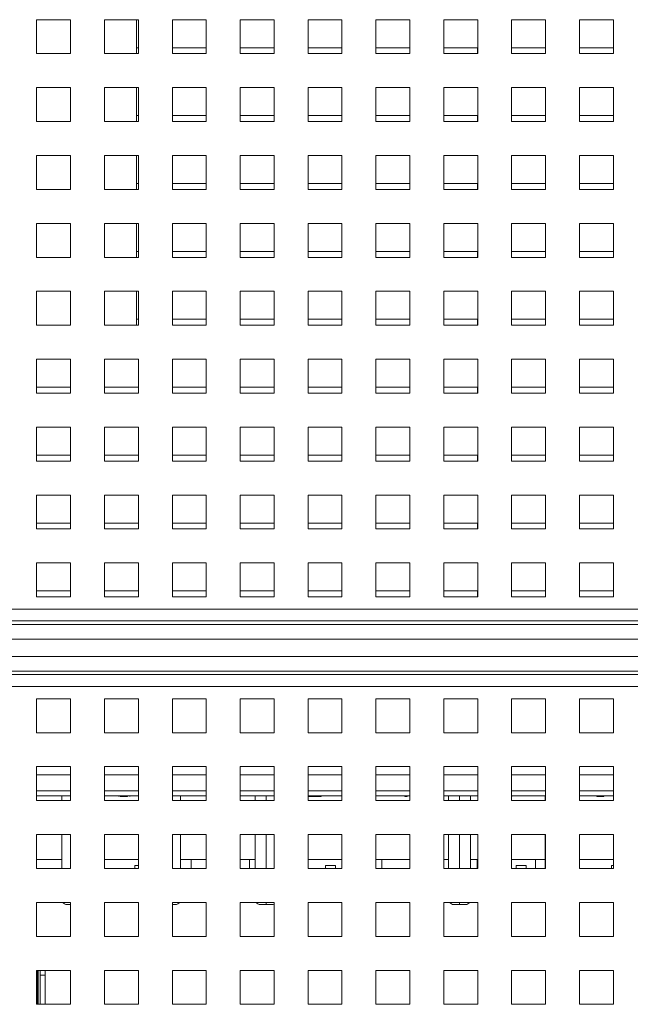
# Model space of a CAD drawing. Header units: inches. Extents: x 1 to 109, y 1 to 85.
# Tile 60 of 68: x 53.36 to 56.36, y 70.03 to 74.87. Entities that reach past the tile are written whole.
import ezdxf

# ---------------------------------------------------------------- set-up
doc = ezdxf.new("R2010")
doc.units = ezdxf.units.IN
doc.header["$MEASUREMENT"] = 0

msp = doc.modelspace()

# ---------------------------------------------------------------- linework, layer by layer
at = {"color": 7, "linetype": 'Continuous', "lineweight": 15, "ltscale": 5}
for p, q in [((53.6056, 74.8681), (53.4389, 74.8681)), ((53.4389, 74.8681), (53.4389, 74.7014)), ((53.6056, 74.7014), (53.6056, 74.8681)), ((53.9389, 74.8681), (53.7722, 74.8681)), ((53.7722, 74.8681), (53.7722, 74.7014)), ((53.9295, 74.8681), (53.9295, 74.7014)), ((53.9389, 74.7014), (53.9389, 74.8681)), ((54.2722, 74.8681), (54.1056, 74.8681)), ((54.1056, 74.8681), (54.1056, 74.7014)), ((54.2722, 74.7014), (54.2722, 74.8681)), ((54.6056, 74.8681), (54.4389, 74.8681)), ((54.4389, 74.8681), (54.4389, 74.7014)), ((54.6056, 74.7014), (54.6056, 74.8681)), ((54.9389, 74.8681), (54.7722, 74.8681)), ((54.7722, 74.8681), (54.7722, 74.7014)), ((54.9389, 74.7014), (54.9389, 74.8681)), ((55.2722, 74.8681), (55.1056, 74.8681)), ((55.1056, 74.8681), (55.1056, 74.7014)), ((55.2722, 74.7014), (55.2722, 74.8681)), ((55.6056, 74.8681), (55.4389, 74.8681)), ((55.4389, 74.8681), (55.4389, 74.7014)), ((55.6056, 74.7014), (55.6056, 74.8681)), ((55.9389, 74.8681), (55.7722, 74.8681)), ((55.7722, 74.8681), (55.7722, 74.7014)), ((55.9389, 74.7014), (55.9389, 74.8681)), ((56.2722, 74.8681), (56.1056, 74.8681)), ((56.1056, 74.8681), (56.1056, 74.7014)), ((56.2722, 74.7014), (56.2722, 74.8681)), ((53.9295, 74.7306), (53.9387, 74.7306)), ((53.9387, 74.7306), (53.9387, 74.7014)), ((54.1056, 74.7306), (54.2721, 74.7306)), ((54.2721, 74.7306), (54.2721, 74.7014)), ((54.4389, 74.7306), (54.6054, 74.7306)), ((54.6054, 74.7306), (54.6054, 74.7014)), ((54.7722, 74.7306), (54.9387, 74.7306)), ((54.9387, 74.7306), (54.9387, 74.7014)), ((55.1056, 74.7306), (55.2721, 74.7306)), ((55.2721, 74.7306), (55.2721, 74.7014)), ((55.4389, 74.7306), (55.6054, 74.7306)), ((55.6054, 74.7306), (55.6054, 74.7014)), ((55.7722, 74.7306), (55.9387, 74.7306)), ((55.9387, 74.7306), (55.9387, 74.7014)), ((56.1056, 74.7306), (56.2721, 74.7306)), ((56.2721, 74.7306), (56.2721, 74.7014)), ((53.4389, 74.7014), (53.6056, 74.7014)), ((53.7722, 74.7014), (53.9389, 74.7014)), ((54.1056, 74.7014), (54.2722, 74.7014)), ((54.4389, 74.7014), (54.6056, 74.7014)), ((54.7722, 74.7014), (54.9389, 74.7014)), ((55.1056, 74.7014), (55.2722, 74.7014)), ((55.4389, 74.7014), (55.6056, 74.7014)), ((55.7722, 74.7014), (55.9389, 74.7014)), ((56.1056, 74.7014), (56.2722, 74.7014)), ((53.6056, 74.5348), (53.4389, 74.5348)), ((53.4389, 74.5348), (53.4389, 74.3681)), ((53.6056, 74.3681), (53.6056, 74.5348)), ((53.9389, 74.5348), (53.7722, 74.5348)), ((53.7722, 74.5348), (53.7722, 74.3681)), ((53.9295, 74.5348), (53.9295, 74.3681)), ((53.9389, 74.3681), (53.9389, 74.5348)), ((54.2722, 74.5348), (54.1056, 74.5348)), ((54.1056, 74.5348), (54.1056, 74.3681)), ((54.2722, 74.3681), (54.2722, 74.5348)), ((54.6056, 74.5348), (54.4389, 74.5348)), ((54.4389, 74.5348), (54.4389, 74.3681)), ((54.6056, 74.3681), (54.6056, 74.5348)), ((54.9389, 74.5348), (54.7722, 74.5348)), ((54.7722, 74.5348), (54.7722, 74.3681)), ((54.9389, 74.3681), (54.9389, 74.5348)), ((55.2722, 74.5348), (55.1056, 74.5348)), ((55.1056, 74.5348), (55.1056, 74.3681)), ((55.2722, 74.3681), (55.2722, 74.5348)), ((55.6056, 74.5348), (55.4389, 74.5348)), ((55.4389, 74.5348), (55.4389, 74.3681)), ((55.6056, 74.3681), (55.6056, 74.5348)), ((55.9389, 74.5348), (55.7722, 74.5348)), ((55.7722, 74.5348), (55.7722, 74.3681)), ((55.9389, 74.3681), (55.9389, 74.5348)), ((56.2722, 74.5348), (56.1056, 74.5348)), ((56.1056, 74.5348), (56.1056, 74.3681)), ((56.2722, 74.3681), (56.2722, 74.5348)), ((53.9295, 74.3973), (53.9387, 74.3973)), ((53.9387, 74.3973), (53.9387, 74.3681)), ((54.1056, 74.3973), (54.2721, 74.3973)), ((54.2721, 74.3973), (54.2721, 74.3681)), ((54.4389, 74.3973), (54.6054, 74.3973)), ((54.6054, 74.3973), (54.6054, 74.3681)), ((54.7722, 74.3973), (54.9387, 74.3973)), ((54.9387, 74.3973), (54.9387, 74.3681)), ((55.1056, 74.3973), (55.2721, 74.3973)), ((55.2721, 74.3973), (55.2721, 74.3681)), ((55.4389, 74.3973), (55.6054, 74.3973)), ((55.6054, 74.3973), (55.6054, 74.3681)), ((55.7722, 74.3973), (55.9387, 74.3973)), ((55.9387, 74.3973), (55.9387, 74.3681)), ((56.1056, 74.3973), (56.2721, 74.3973)), ((56.2721, 74.3973), (56.2721, 74.3681)), ((53.4389, 74.3681), (53.6056, 74.3681)), ((53.7722, 74.3681), (53.9389, 74.3681)), ((54.1056, 74.3681), (54.2722, 74.3681)), ((54.4389, 74.3681), (54.6056, 74.3681)), ((54.7722, 74.3681), (54.9389, 74.3681)), ((55.1056, 74.3681), (55.2722, 74.3681)), ((55.4389, 74.3681), (55.6056, 74.3681)), ((55.7722, 74.3681), (55.9389, 74.3681)), ((56.1056, 74.3681), (56.2722, 74.3681)), ((53.6056, 74.2014), (53.4389, 74.2014)), ((53.4389, 74.2014), (53.4389, 74.0348)), ((53.6056, 74.0348), (53.6056, 74.2014)), ((53.9389, 74.2014), (53.7722, 74.2014)), ((53.7722, 74.2014), (53.7722, 74.0348)), ((53.9295, 74.2014), (53.9295, 74.0348)), ((53.9389, 74.0348), (53.9389, 74.2014)), ((54.2722, 74.2014), (54.1056, 74.2014)), ((54.1056, 74.2014), (54.1056, 74.0348)), ((54.2722, 74.0348), (54.2722, 74.2014)), ((54.6056, 74.2014), (54.4389, 74.2014)), ((54.4389, 74.2014), (54.4389, 74.0348)), ((54.6056, 74.0348), (54.6056, 74.2014)), ((54.9389, 74.2014), (54.7722, 74.2014)), ((54.7722, 74.2014), (54.7722, 74.0348)), ((54.9389, 74.0348), (54.9389, 74.2014)), ((55.2722, 74.2014), (55.1056, 74.2014)), ((55.1056, 74.2014), (55.1056, 74.0348)), ((55.2722, 74.0348), (55.2722, 74.2014)), ((55.6056, 74.2014), (55.4389, 74.2014)), ((55.4389, 74.2014), (55.4389, 74.0348)), ((55.6056, 74.0348), (55.6056, 74.2014)), ((55.9389, 74.2014), (55.7722, 74.2014)), ((55.7722, 74.2014), (55.7722, 74.0348)), ((55.9389, 74.0348), (55.9389, 74.2014)), ((56.2722, 74.2014), (56.1056, 74.2014)), ((56.1056, 74.2014), (56.1056, 74.0348)), ((56.2722, 74.0348), (56.2722, 74.2014)), ((53.9295, 74.0639), (53.9387, 74.0639)), ((53.9387, 74.0639), (53.9387, 74.0348)), ((54.1056, 74.0639), (54.2721, 74.0639)), ((54.2721, 74.0639), (54.2721, 74.0348)), ((54.4389, 74.0639), (54.6054, 74.0639)), ((54.6054, 74.0639), (54.6054, 74.0348)), ((54.7722, 74.0639), (54.9387, 74.0639)), ((54.9387, 74.0639), (54.9387, 74.0348)), ((55.1056, 74.0639), (55.2721, 74.0639)), ((55.2721, 74.0639), (55.2721, 74.0348)), ((55.4389, 74.0639), (55.6054, 74.0639)), ((55.6054, 74.0639), (55.6054, 74.0348)), ((55.7722, 74.0639), (55.9387, 74.0639)), ((55.9387, 74.0639), (55.9387, 74.0348)), ((56.1056, 74.0639), (56.2721, 74.0639)), ((56.2721, 74.0639), (56.2721, 74.0348)), ((53.4389, 74.0348), (53.6056, 74.0348)), ((53.7722, 74.0348), (53.9389, 74.0348)), ((54.1056, 74.0348), (54.2722, 74.0348)), ((54.4389, 74.0348), (54.6056, 74.0348)), ((54.7722, 74.0348), (54.9389, 74.0348)), ((55.1056, 74.0348), (55.2722, 74.0348)), ((55.4389, 74.0348), (55.6056, 74.0348)), ((55.7722, 74.0348), (55.9389, 74.0348)), ((56.1056, 74.0348), (56.2722, 74.0348)), ((53.6056, 73.8681), (53.4389, 73.8681)), ((53.4389, 73.8681), (53.4389, 73.7014)), ((53.6056, 73.7014), (53.6056, 73.8681)), ((53.9389, 73.8681), (53.7722, 73.8681)), ((53.7722, 73.8681), (53.7722, 73.7014)), ((53.9295, 73.8681), (53.9295, 73.7014)), ((53.9389, 73.7014), (53.9389, 73.8681)), ((54.2722, 73.8681), (54.1056, 73.8681)), ((54.1056, 73.8681), (54.1056, 73.7014)), ((54.2722, 73.7014), (54.2722, 73.8681)), ((54.6056, 73.8681), (54.4389, 73.8681)), ((54.4389, 73.8681), (54.4389, 73.7014)), ((54.6056, 73.7014), (54.6056, 73.8681)), ((54.9389, 73.8681), (54.7722, 73.8681)), ((54.7722, 73.8681), (54.7722, 73.7014)), ((54.9389, 73.7014), (54.9389, 73.8681)), ((55.2722, 73.8681), (55.1056, 73.8681)), ((55.1056, 73.8681), (55.1056, 73.7014)), ((55.2722, 73.7014), (55.2722, 73.8681)), ((55.6056, 73.8681), (55.4389, 73.8681)), ((55.4389, 73.8681), (55.4389, 73.7014)), ((55.6056, 73.7014), (55.6056, 73.8681)), ((55.9389, 73.8681), (55.7722, 73.8681)), ((55.7722, 73.8681), (55.7722, 73.7014)), ((55.9389, 73.7014), (55.9389, 73.8681)), ((56.2722, 73.8681), (56.1056, 73.8681)), ((56.1056, 73.8681), (56.1056, 73.7014)), ((56.2722, 73.7014), (56.2722, 73.8681)), ((53.9295, 73.7306), (53.9387, 73.7306)), ((53.9387, 73.7306), (53.9387, 73.7014)), ((54.1056, 73.7306), (54.2721, 73.7306)), ((54.2721, 73.7306), (54.2721, 73.7014)), ((54.4389, 73.7306), (54.6054, 73.7306)), ((54.6054, 73.7306), (54.6054, 73.7014)), ((54.7722, 73.7306), (54.9387, 73.7306)), ((54.9387, 73.7306), (54.9387, 73.7014)), ((55.1056, 73.7306), (55.2721, 73.7306)), ((55.2721, 73.7306), (55.2721, 73.7014)), ((55.4389, 73.7306), (55.6054, 73.7306)), ((55.6054, 73.7306), (55.6054, 73.7014)), ((55.7722, 73.7306), (55.9387, 73.7306)), ((55.9387, 73.7306), (55.9387, 73.7014)), ((56.1056, 73.7306), (56.2721, 73.7306)), ((56.2721, 73.7306), (56.2721, 73.7014)), ((53.4389, 73.7014), (53.6056, 73.7014)), ((53.7722, 73.7014), (53.9389, 73.7014)), ((54.1056, 73.7014), (54.2722, 73.7014)), ((54.4389, 73.7014), (54.6056, 73.7014)), ((54.7722, 73.7014), (54.9389, 73.7014)), ((55.1056, 73.7014), (55.2722, 73.7014)), ((55.4389, 73.7014), (55.6056, 73.7014)), ((55.7722, 73.7014), (55.9389, 73.7014)), ((56.1056, 73.7014), (56.2722, 73.7014)), ((53.6056, 73.5348), (53.4389, 73.5348)), ((53.4389, 73.5348), (53.4389, 73.3681)), ((53.6056, 73.3681), (53.6056, 73.5348)), ((53.9389, 73.5348), (53.7722, 73.5348)), ((53.7722, 73.5348), (53.7722, 73.3681)), ((53.9295, 73.5348), (53.9295, 73.3681)), ((53.9389, 73.3681), (53.9389, 73.5348)), ((54.2722, 73.5348), (54.1056, 73.5348)), ((54.1056, 73.5348), (54.1056, 73.3681)), ((54.2722, 73.3681), (54.2722, 73.5348)), ((54.6056, 73.5348), (54.4389, 73.5348)), ((54.4389, 73.5348), (54.4389, 73.3681)), ((54.6056, 73.3681), (54.6056, 73.5348)), ((54.9389, 73.5348), (54.7722, 73.5348)), ((54.7722, 73.5348), (54.7722, 73.3681)), ((54.9389, 73.3681), (54.9389, 73.5348)), ((55.2722, 73.5348), (55.1056, 73.5348)), ((55.1056, 73.5348), (55.1056, 73.3681)), ((55.2722, 73.3681), (55.2722, 73.5348)), ((55.6056, 73.5348), (55.4389, 73.5348)), ((55.4389, 73.5348), (55.4389, 73.3681)), ((55.6056, 73.3681), (55.6056, 73.5348)), ((55.9389, 73.5348), (55.7722, 73.5348)), ((55.7722, 73.5348), (55.7722, 73.3681)), ((55.9389, 73.3681), (55.9389, 73.5348)), ((56.2722, 73.5348), (56.1056, 73.5348)), ((56.1056, 73.5348), (56.1056, 73.3681)), ((56.2722, 73.3681), (56.2722, 73.5348)), ((53.9295, 73.3973), (53.9387, 73.3973)), ((53.9387, 73.3973), (53.9387, 73.3681)), ((54.1056, 73.3973), (54.2721, 73.3973)), ((54.2721, 73.3973), (54.2721, 73.3681)), ((54.4389, 73.3973), (54.6054, 73.3973)), ((54.6054, 73.3973), (54.6054, 73.3681)), ((54.7722, 73.3973), (54.9387, 73.3973)), ((54.9387, 73.3973), (54.9387, 73.3681)), ((55.1056, 73.3973), (55.2721, 73.3973)), ((55.2721, 73.3973), (55.2721, 73.3681)), ((55.4389, 73.3973), (55.6054, 73.3973)), ((55.6054, 73.3973), (55.6054, 73.3681)), ((55.7722, 73.3973), (55.9387, 73.3973)), ((55.9387, 73.3973), (55.9387, 73.3681)), ((56.1056, 73.3973), (56.2721, 73.3973)), ((56.2721, 73.3973), (56.2721, 73.3681)), ((53.4389, 73.3681), (53.6056, 73.3681)), ((53.7722, 73.3681), (53.9389, 73.3681)), ((54.1056, 73.3681), (54.2722, 73.3681)), ((54.4389, 73.3681), (54.6056, 73.3681)), ((54.7722, 73.3681), (54.9389, 73.3681)), ((55.1056, 73.3681), (55.2722, 73.3681)), ((55.4389, 73.3681), (55.6056, 73.3681)), ((55.7722, 73.3681), (55.9389, 73.3681)), ((56.1056, 73.3681), (56.2722, 73.3681)), ((53.6056, 73.2014), (53.4389, 73.2014)), ((53.4389, 73.2014), (53.4389, 73.0348)), ((53.6056, 73.0348), (53.6056, 73.2014)), ((53.9389, 73.2014), (53.7722, 73.2014)), ((53.7722, 73.2014), (53.7722, 73.0348)), ((53.9389, 73.0348), (53.9389, 73.2014)), ((54.2722, 73.2014), (54.1056, 73.2014)), ((54.1056, 73.2014), (54.1056, 73.0348)), ((54.2722, 73.0348), (54.2722, 73.2014)), ((54.6056, 73.2014), (54.4389, 73.2014)), ((54.4389, 73.2014), (54.4389, 73.0348)), ((54.6056, 73.0348), (54.6056, 73.2014)), ((54.9389, 73.2014), (54.7722, 73.2014)), ((54.7722, 73.2014), (54.7722, 73.0348)), ((54.9389, 73.0348), (54.9389, 73.2014)), ((55.2722, 73.2014), (55.1056, 73.2014)), ((55.1056, 73.2014), (55.1056, 73.0348)), ((55.2722, 73.0348), (55.2722, 73.2014)), ((55.6056, 73.2014), (55.4389, 73.2014)), ((55.4389, 73.2014), (55.4389, 73.0348)), ((55.6056, 73.0348), (55.6056, 73.2014)), ((55.9389, 73.2014), (55.7722, 73.2014)), ((55.7722, 73.2014), (55.7722, 73.0348)), ((55.9389, 73.0348), (55.9389, 73.2014)), ((56.2722, 73.2014), (56.1056, 73.2014)), ((56.1056, 73.2014), (56.1056, 73.0348)), ((56.2722, 73.0348), (56.2722, 73.2014)), ((53.4389, 73.0639), (53.6054, 73.0639)), ((53.4389, 73.0348), (53.6056, 73.0348)), ((53.6054, 73.0639), (53.6054, 73.0348)), ((53.7722, 73.0639), (53.9387, 73.0639)), ((53.7722, 73.0348), (53.9389, 73.0348)), ((53.9387, 73.0639), (53.9387, 73.0348)), ((54.1056, 73.0639), (54.2721, 73.0639)), ((54.1056, 73.0348), (54.2722, 73.0348)), ((54.2721, 73.0639), (54.2721, 73.0348)), ((54.4389, 73.0639), (54.6054, 73.0639)), ((54.4389, 73.0348), (54.6056, 73.0348)), ((54.6054, 73.0639), (54.6054, 73.0348)), ((54.7722, 73.0639), (54.9387, 73.0639)), ((54.7722, 73.0348), (54.9389, 73.0348)), ((54.9387, 73.0639), (54.9387, 73.0348)), ((55.1056, 73.0639), (55.2721, 73.0639)), ((55.1056, 73.0348), (55.2722, 73.0348)), ((55.2721, 73.0639), (55.2721, 73.0348)), ((55.4389, 73.0639), (55.6054, 73.0639)), ((55.4389, 73.0348), (55.6056, 73.0348)), ((55.6054, 73.0639), (55.6054, 73.0348)), ((55.7722, 73.0639), (55.9387, 73.0639)), ((55.7722, 73.0348), (55.9389, 73.0348)), ((55.9387, 73.0639), (55.9387, 73.0348)), ((56.1056, 73.0639), (56.2721, 73.0639)), ((56.1056, 73.0348), (56.2722, 73.0348)), ((56.2721, 73.0639), (56.2721, 73.0348)), ((53.6056, 72.8681), (53.4389, 72.8681)), ((53.4389, 72.8681), (53.4389, 72.7014)), ((53.6056, 72.7014), (53.6056, 72.8681)), ((53.9389, 72.8681), (53.7722, 72.8681)), ((53.7722, 72.8681), (53.7722, 72.7014)), ((53.9389, 72.7014), (53.9389, 72.8681)), ((54.2722, 72.8681), (54.1056, 72.8681)), ((54.1056, 72.8681), (54.1056, 72.7014)), ((54.2722, 72.7014), (54.2722, 72.8681)), ((54.6056, 72.8681), (54.4389, 72.8681)), ((54.4389, 72.8681), (54.4389, 72.7014)), ((54.6056, 72.7014), (54.6056, 72.8681)), ((54.9389, 72.8681), (54.7722, 72.8681)), ((54.7722, 72.8681), (54.7722, 72.7014)), ((54.9389, 72.7014), (54.9389, 72.8681)), ((55.2722, 72.8681), (55.1056, 72.8681)), ((55.1056, 72.8681), (55.1056, 72.7014)), ((55.2722, 72.7014), (55.2722, 72.8681)), ((55.6056, 72.8681), (55.4389, 72.8681)), ((55.4389, 72.8681), (55.4389, 72.7014)), ((55.6056, 72.7014), (55.6056, 72.8681)), ((55.9389, 72.8681), (55.7722, 72.8681)), ((55.7722, 72.8681), (55.7722, 72.7014)), ((55.9389, 72.7014), (55.9389, 72.8681)), ((56.2722, 72.8681), (56.1056, 72.8681)), ((56.1056, 72.8681), (56.1056, 72.7014)), ((56.2722, 72.7014), (56.2722, 72.8681)), ((53.4389, 72.7306), (53.6054, 72.7306)), ((53.4389, 72.7014), (53.6056, 72.7014)), ((53.6054, 72.7306), (53.6054, 72.7014)), ((53.7722, 72.7306), (53.9387, 72.7306)), ((53.7722, 72.7014), (53.9389, 72.7014)), ((53.9387, 72.7306), (53.9387, 72.7014)), ((54.1056, 72.7306), (54.2721, 72.7306)), ((54.1056, 72.7014), (54.2722, 72.7014)), ((54.2721, 72.7306), (54.2721, 72.7014)), ((54.4389, 72.7306), (54.6054, 72.7306)), ((54.4389, 72.7014), (54.6056, 72.7014)), ((54.6054, 72.7306), (54.6054, 72.7014)), ((54.7722, 72.7306), (54.9387, 72.7306)), ((54.7722, 72.7014), (54.9389, 72.7014)), ((54.9387, 72.7306), (54.9387, 72.7014)), ((55.1056, 72.7306), (55.2721, 72.7306)), ((55.1056, 72.7014), (55.2722, 72.7014)), ((55.2721, 72.7306), (55.2721, 72.7014)), ((55.4389, 72.7306), (55.6054, 72.7306)), ((55.4389, 72.7014), (55.6056, 72.7014)), ((55.6054, 72.7306), (55.6054, 72.7014)), ((55.7722, 72.7306), (55.9387, 72.7306)), ((55.7722, 72.7014), (55.9389, 72.7014)), ((55.9387, 72.7306), (55.9387, 72.7014)), ((56.1056, 72.7306), (56.2721, 72.7306)), ((56.1056, 72.7014), (56.2722, 72.7014)), ((56.2721, 72.7306), (56.2721, 72.7014)), ((53.6056, 72.5348), (53.4389, 72.5348)), ((53.4389, 72.5348), (53.4389, 72.3681)), ((53.6056, 72.3681), (53.6056, 72.5348)), ((53.9389, 72.5348), (53.7722, 72.5348)), ((53.7722, 72.5348), (53.7722, 72.3681)), ((53.9389, 72.3681), (53.9389, 72.5348)), ((54.2722, 72.5348), (54.1056, 72.5348)), ((54.1056, 72.5348), (54.1056, 72.3681)), ((54.2722, 72.3681), (54.2722, 72.5348)), ((54.6056, 72.5348), (54.4389, 72.5348)), ((54.4389, 72.5348), (54.4389, 72.3681)), ((54.6056, 72.3681), (54.6056, 72.5348)), ((54.9389, 72.5348), (54.7722, 72.5348)), ((54.7722, 72.5348), (54.7722, 72.3681)), ((54.9389, 72.3681), (54.9389, 72.5348)), ((55.2722, 72.5348), (55.1056, 72.5348)), ((55.1056, 72.5348), (55.1056, 72.3681)), ((55.2722, 72.3681), (55.2722, 72.5348)), ((55.6056, 72.5348), (55.4389, 72.5348)), ((55.4389, 72.5348), (55.4389, 72.3681)), ((55.6056, 72.3681), (55.6056, 72.5348)), ((55.9389, 72.5348), (55.7722, 72.5348)), ((55.7722, 72.5348), (55.7722, 72.3681)), ((55.9389, 72.3681), (55.9389, 72.5348)), ((56.2722, 72.5348), (56.1056, 72.5348)), ((56.1056, 72.5348), (56.1056, 72.3681)), ((56.2722, 72.3681), (56.2722, 72.5348)), ((53.4389, 72.3973), (53.6054, 72.3973)), ((53.4389, 72.3681), (53.6056, 72.3681)), ((53.6054, 72.3973), (53.6054, 72.3681)), ((53.7722, 72.3973), (53.9387, 72.3973)), ((53.7722, 72.3681), (53.9389, 72.3681)), ((53.9387, 72.3973), (53.9387, 72.3681)), ((54.1056, 72.3973), (54.2721, 72.3973)), ((54.1056, 72.3681), (54.2722, 72.3681)), ((54.2721, 72.3973), (54.2721, 72.3681)), ((54.4389, 72.3973), (54.6054, 72.3973)), ((54.4389, 72.3681), (54.6056, 72.3681)), ((54.6054, 72.3973), (54.6054, 72.3681)), ((54.7722, 72.3973), (54.9387, 72.3973)), ((54.7722, 72.3681), (54.9389, 72.3681)), ((54.9387, 72.3973), (54.9387, 72.3681)), ((55.1056, 72.3973), (55.2721, 72.3973)), ((55.1056, 72.3681), (55.2722, 72.3681)), ((55.2721, 72.3973), (55.2721, 72.3681)), ((55.4389, 72.3973), (55.6054, 72.3973)), ((55.4389, 72.3681), (55.6056, 72.3681)), ((55.6054, 72.3973), (55.6054, 72.3681)), ((55.7722, 72.3973), (55.9387, 72.3973)), ((55.7722, 72.3681), (55.9389, 72.3681)), ((55.9387, 72.3973), (55.9387, 72.3681)), ((56.1056, 72.3973), (56.2721, 72.3973)), ((56.1056, 72.3681), (56.2722, 72.3681)), ((56.2721, 72.3973), (56.2721, 72.3681)), ((53.6056, 72.2014), (53.4389, 72.2014)), ((53.4389, 72.2014), (53.4389, 72.0348)), ((53.6056, 72.0348), (53.6056, 72.2014)), ((53.9389, 72.2014), (53.7722, 72.2014)), ((53.7722, 72.2014), (53.7722, 72.0348)), ((53.9389, 72.0348), (53.9389, 72.2014)), ((54.2722, 72.2014), (54.1056, 72.2014)), ((54.1056, 72.2014), (54.1056, 72.0348)), ((54.2722, 72.0348), (54.2722, 72.2014)), ((54.6056, 72.2014), (54.4389, 72.2014)), ((54.4389, 72.2014), (54.4389, 72.0348)), ((54.6056, 72.0348), (54.6056, 72.2014)), ((54.9389, 72.2014), (54.7722, 72.2014)), ((54.7722, 72.2014), (54.7722, 72.0348)), ((54.9389, 72.0348), (54.9389, 72.2014)), ((55.2722, 72.2014), (55.1056, 72.2014)), ((55.1056, 72.2014), (55.1056, 72.0348)), ((55.2722, 72.0348), (55.2722, 72.2014)), ((55.6056, 72.2014), (55.4389, 72.2014)), ((55.4389, 72.2014), (55.4389, 72.0348)), ((55.6056, 72.0348), (55.6056, 72.2014)), ((55.9389, 72.2014), (55.7722, 72.2014)), ((55.7722, 72.2014), (55.7722, 72.0348)), ((55.9389, 72.0348), (55.9389, 72.2014)), ((56.2722, 72.2014), (56.1056, 72.2014)), ((56.1056, 72.2014), (56.1056, 72.0348)), ((56.2722, 72.0348), (56.2722, 72.2014)), ((53.4389, 72.0639), (53.6054, 72.0639)), ((53.4389, 72.0348), (53.6056, 72.0348)), ((53.6054, 72.0639), (53.6054, 72.0348)), ((53.7722, 72.0639), (53.9387, 72.0639)), ((53.7722, 72.0348), (53.9389, 72.0348)), ((53.9387, 72.0639), (53.9387, 72.0348)), ((54.1056, 72.0639), (54.2721, 72.0639)), ((54.1056, 72.0348), (54.2722, 72.0348)), ((54.2721, 72.0639), (54.2721, 72.0348)), ((54.4389, 72.0639), (54.6054, 72.0639)), ((54.4389, 72.0348), (54.6056, 72.0348)), ((54.6054, 72.0639), (54.6054, 72.0348)), ((54.7722, 72.0639), (54.9387, 72.0639)), ((54.7722, 72.0348), (54.9389, 72.0348)), ((54.9387, 72.0639), (54.9387, 72.0348)), ((55.1056, 72.0639), (55.2721, 72.0639)), ((55.1056, 72.0348), (55.2722, 72.0348)), ((55.2721, 72.0639), (55.2721, 72.0348)), ((55.4389, 72.0639), (55.6054, 72.0639)), ((55.4389, 72.0348), (55.6056, 72.0348)), ((55.6054, 72.0639), (55.6054, 72.0348)), ((55.7722, 72.0639), (55.9387, 72.0639)), ((55.7722, 72.0348), (55.9389, 72.0348)), ((55.9387, 72.0639), (55.9387, 72.0348)), ((56.1056, 72.0639), (56.2721, 72.0639)), ((56.1056, 72.0348), (56.2722, 72.0348)), ((56.2721, 72.0639), (56.2721, 72.0348)), ((45.3972, 71.9746), (61.6472, 71.9746)), ((45.3972, 71.9164), (61.6472, 71.9164)), ((45.3972, 71.8999), (61.6472, 71.8999)), ((61.6472, 71.8271), (45.3972, 71.8271)), ((45.3972, 71.7424), (61.6472, 71.7424)), ((61.6472, 71.6696), (45.3972, 71.6696)), ((61.6472, 71.6531), (45.3972, 71.6531)), ((61.6472, 71.5949), (45.3972, 71.5949)), ((53.6056, 71.5348), (53.4389, 71.5348)), ((53.4389, 71.5348), (53.4389, 71.3681)), ((53.6056, 71.3681), (53.6056, 71.5348)), ((53.9389, 71.5348), (53.7722, 71.5348)), ((53.7722, 71.5348), (53.7722, 71.3681)), ((53.9389, 71.3681), (53.9389, 71.5348)), ((54.2722, 71.5348), (54.1056, 71.5348)), ((54.1056, 71.5348), (54.1056, 71.3681)), ((54.2722, 71.3681), (54.2722, 71.5348)), ((54.6056, 71.5348), (54.4389, 71.5348)), ((54.4389, 71.5348), (54.4389, 71.3681)), ((54.6056, 71.3681), (54.6056, 71.5348)), ((54.9389, 71.5348), (54.7722, 71.5348)), ((54.7722, 71.5348), (54.7722, 71.3681)), ((54.9389, 71.3681), (54.9389, 71.5348)), ((55.2722, 71.5348), (55.1056, 71.5348)), ((55.1056, 71.5348), (55.1056, 71.3681)), ((55.2722, 71.3681), (55.2722, 71.5348)), ((55.6056, 71.5348), (55.4389, 71.5348)), ((55.4389, 71.5348), (55.4389, 71.3681)), ((55.6056, 71.3681), (55.6056, 71.5348)), ((55.9389, 71.5348), (55.7722, 71.5348)), ((55.7722, 71.5348), (55.7722, 71.3681)), ((55.9389, 71.3681), (55.9389, 71.5348)), ((56.2722, 71.5348), (56.1056, 71.5348)), ((56.1056, 71.5348), (56.1056, 71.3681)), ((56.2722, 71.3681), (56.2722, 71.5348)), ((53.4389, 71.3681), (53.6056, 71.3681)), ((53.7722, 71.3681), (53.9389, 71.3681)), ((54.1056, 71.3681), (54.2722, 71.3681)), ((54.4389, 71.3681), (54.6056, 71.3681)), ((54.7722, 71.3681), (54.9389, 71.3681)), ((55.1056, 71.3681), (55.2722, 71.3681)), ((55.4389, 71.3681), (55.6056, 71.3681)), ((55.7722, 71.3681), (55.9389, 71.3681)), ((56.1056, 71.3681), (56.2722, 71.3681)), ((53.6056, 71.2014), (53.4389, 71.2014)), ((53.4389, 71.2014), (53.4389, 71.0348)), ((53.6056, 71.0348), (53.6056, 71.2014)), ((53.9389, 71.2014), (53.7722, 71.2014)), ((53.7722, 71.2014), (53.7722, 71.0348)), ((53.9389, 71.0348), (53.9389, 71.2014)), ((54.2722, 71.2014), (54.1056, 71.2014)), ((54.1056, 71.2014), (54.1056, 71.0348)), ((54.2722, 71.0348), (54.2722, 71.2014)), ((54.6056, 71.2014), (54.4389, 71.2014)), ((54.4389, 71.2014), (54.4389, 71.0348)), ((54.6056, 71.0348), (54.6056, 71.2014)), ((54.9389, 71.2014), (54.7722, 71.2014)), ((54.7722, 71.2014), (54.7722, 71.0348)), ((54.9389, 71.0348), (54.9389, 71.2014)), ((55.2722, 71.2014), (55.1056, 71.2014)), ((55.1056, 71.2014), (55.1056, 71.0348)), ((55.2722, 71.0348), (55.2722, 71.2014)), ((55.6056, 71.2014), (55.4389, 71.2014)), ((55.4389, 71.2014), (55.4389, 71.0348)), ((55.6056, 71.0348), (55.6056, 71.2014)), ((55.9389, 71.2014), (55.7722, 71.2014)), ((55.7722, 71.2014), (55.7722, 71.0348)), ((55.9389, 71.0348), (55.9389, 71.2014)), ((56.2722, 71.2014), (56.1056, 71.2014)), ((56.1056, 71.2014), (56.1056, 71.0348)), ((56.2722, 71.0348), (56.2722, 71.2014)), ((53.6056, 71.0829), (53.4389, 71.0829)), ((53.6056, 71.0579), (53.4389, 71.0579)), ((53.5625, 71.0348), (53.5625, 71.0579)), ((53.9389, 71.0829), (53.7722, 71.0829)), ((53.9389, 71.0579), (53.7722, 71.0579)), ((53.8432, 71.0554), (53.8432, 71.0579)), ((53.8497, 71.0554), (53.8497, 71.0579)), ((53.8497, 71.0554), (53.8718, 71.0554)), ((53.8718, 71.0554), (53.8718, 71.0579)), ((53.8718, 71.0554), (53.8856, 71.0554)), ((53.8856, 71.0554), (53.8856, 71.0579)), ((53.8966, 71.0554), (53.8966, 71.0579)), ((54.2722, 71.0829), (54.1056, 71.0829)), ((54.2722, 71.0579), (54.1056, 71.0579)), ((54.1458, 71.0579), (54.1458, 71.0348)), ((54.6056, 71.0829), (54.4389, 71.0829)), ((54.6056, 71.0579), (54.4389, 71.0579)), ((54.5125, 71.0348), (54.5125, 71.0579)), ((54.9389, 71.0829), (54.7722, 71.0829)), ((54.9389, 71.0579), (54.7722, 71.0579)), ((54.7765, 71.0554), (54.7765, 71.0579)), ((54.7765, 71.0554), (54.8126, 71.0554)), ((54.8126, 71.0554), (54.8126, 71.0579)), ((54.8126, 71.0554), (54.8288, 71.0554)), ((54.8288, 71.0554), (54.8288, 71.0579)), ((54.8288, 71.0554), (54.8366, 71.0554)), ((54.8366, 71.0554), (54.8366, 71.0579)), ((55.2722, 71.0829), (55.1056, 71.0829)), ((55.2722, 71.0579), (55.1056, 71.0579)), ((55.2478, 71.0554), (55.2478, 71.0579)), ((55.2478, 71.0554), (55.251, 71.0554)), ((55.2523, 71.0554), (55.2523, 71.0579)), ((55.259, 71.0554), (55.259, 71.0579)), ((55.6056, 71.0829), (55.4389, 71.0829)), ((55.6056, 71.0579), (55.4389, 71.0579)), ((55.4625, 71.0348), (55.4625, 71.0579)), ((55.5708, 71.0579), (55.5708, 71.0348)), ((55.9389, 71.0829), (55.7722, 71.0829)), ((55.9389, 71.0579), (55.7722, 71.0579)), ((55.7729, 71.0554), (55.7729, 71.0579)), ((55.9375, 71.0348), (55.9375, 71.0579)), ((56.2722, 71.0829), (56.1056, 71.0829)), ((56.2722, 71.0579), (56.1056, 71.0579)), ((56.1912, 71.0554), (56.1912, 71.0579)), ((56.1912, 71.0554), (56.2005, 71.0554)), ((56.2005, 71.0554), (56.2005, 71.0579)), ((56.2005, 71.0554), (56.2246, 71.0554)), ((56.2246, 71.0554), (56.2246, 71.0579)), ((53.4389, 71.0348), (53.6056, 71.0348)), ((53.7722, 71.0348), (53.9389, 71.0348)), ((54.1056, 71.0348), (54.2722, 71.0348)), ((54.4389, 71.0348), (54.6056, 71.0348)), ((54.7722, 71.0348), (54.9389, 71.0348)), ((55.1056, 71.0348), (55.2722, 71.0348)), ((55.4389, 71.0348), (55.6056, 71.0348)), ((55.7722, 71.0348), (55.9389, 71.0348)), ((56.1056, 71.0348), (56.2722, 71.0348)), ((53.6056, 70.8681), (53.4389, 70.8681)), ((53.4389, 70.8681), (53.4389, 70.7014)), ((53.5625, 70.7014), (53.5625, 70.8681)), ((53.6056, 70.7014), (53.6056, 70.8681)), ((53.9389, 70.8681), (53.7722, 70.8681)), ((53.7722, 70.8681), (53.7722, 70.7014)), ((53.9389, 70.7014), (53.9389, 70.8681)), ((54.2722, 70.8681), (54.1056, 70.8681)), ((54.1056, 70.8681), (54.1056, 70.7014)), ((54.1458, 70.8681), (54.1458, 70.7014)), ((54.2722, 70.7014), (54.2722, 70.8681)), ((54.6056, 70.8681), (54.4389, 70.8681)), ((54.4389, 70.8681), (54.4389, 70.7014)), ((54.5125, 70.7014), (54.5125, 70.8681)), ((54.6056, 70.7014), (54.6056, 70.8681)), ((54.9389, 70.8681), (54.7722, 70.8681)), ((54.7722, 70.8681), (54.7722, 70.7014)), ((54.9389, 70.7014), (54.9389, 70.8681)), ((55.2722, 70.8681), (55.1056, 70.8681)), ((55.1056, 70.8681), (55.1056, 70.7014)), ((55.2722, 70.7014), (55.2722, 70.8681)), ((55.6056, 70.8681), (55.4389, 70.8681)), ((55.4389, 70.8681), (55.4389, 70.7014)), ((55.4625, 70.7014), (55.4625, 70.8681)), ((55.5708, 70.8681), (55.5708, 70.7014)), ((55.6056, 70.7014), (55.6056, 70.8681)), ((55.9389, 70.8681), (55.7722, 70.8681)), ((55.7722, 70.8681), (55.7722, 70.7014)), ((55.9375, 70.7014), (55.9375, 70.8681)), ((55.9389, 70.7014), (55.9389, 70.8681)), ((56.2722, 70.8681), (56.1056, 70.8681)), ((56.1056, 70.8681), (56.1056, 70.7014)), ((56.2722, 70.7014), (56.2722, 70.8681)), ((53.4389, 70.7454), (53.5625, 70.7454)), ((53.7722, 70.7454), (53.8108, 70.7454)), ((53.8108, 70.7454), (53.935, 70.7454)), ((53.9209, 70.7014), (53.9209, 70.7154)), ((53.9389, 70.7154), (53.9209, 70.7154)), ((53.935, 70.7454), (53.9389, 70.7454)), ((54.1458, 70.7454), (54.2722, 70.7454)), ((54.1979, 70.7454), (54.1979, 70.7014)), ((54.4389, 70.7454), (54.5125, 70.7454)), ((54.4391, 70.7154), (54.4391, 70.7014)), ((54.4846, 70.7014), (54.4846, 70.7454)), ((54.7722, 70.7454), (54.8717, 70.7454)), ((54.8576, 70.7014), (54.8576, 70.7154)), ((54.9074, 70.7154), (54.8576, 70.7154)), ((54.8717, 70.7454), (54.9389, 70.7454)), ((54.9074, 70.7154), (54.9074, 70.7014)), ((55.1056, 70.7454), (55.2158, 70.7454)), ((55.1346, 70.7454), (55.1346, 70.7014)), ((55.2158, 70.7454), (55.2722, 70.7454)), ((55.4389, 70.7454), (55.4625, 70.7454)), ((55.5708, 70.7454), (55.6056, 70.7454)), ((55.6029, 70.7454), (55.6029, 70.7014)), ((55.7722, 70.7454), (55.8084, 70.7454)), ((55.7942, 70.7014), (55.7942, 70.7154)), ((55.8441, 70.7154), (55.7942, 70.7154)), ((55.8084, 70.7454), (55.9375, 70.7454)), ((55.8441, 70.7154), (55.8441, 70.7014)), ((55.8896, 70.7014), (55.8896, 70.7454)), ((56.1056, 70.7454), (56.1524, 70.7454)), ((56.1524, 70.7454), (56.2722, 70.7454)), ((56.2626, 70.7014), (56.2626, 70.7154)), ((56.2722, 70.7154), (56.2626, 70.7154)), ((53.4389, 70.7014), (53.6056, 70.7014)), ((53.7722, 70.7014), (53.9389, 70.7014)), ((54.1056, 70.7014), (54.2722, 70.7014)), ((54.4389, 70.7014), (54.6056, 70.7014)), ((54.7722, 70.7014), (54.9389, 70.7014)), ((55.1056, 70.7014), (55.2722, 70.7014)), ((55.4389, 70.7014), (55.6056, 70.7014)), ((55.7722, 70.7014), (55.9389, 70.7014)), ((56.1056, 70.7014), (56.2722, 70.7014)), ((53.6056, 70.5348), (53.4389, 70.5348)), ((53.4389, 70.5348), (53.4389, 70.3681)), ((53.6056, 70.5246), (53.5875, 70.5246)), ((53.6056, 70.3681), (53.6056, 70.5348)), ((53.9389, 70.5348), (53.7722, 70.5348)), ((53.7722, 70.5348), (53.7722, 70.3681)), ((53.9389, 70.3681), (53.9389, 70.5348)), ((54.2722, 70.5348), (54.1056, 70.5348)), ((54.1056, 70.5348), (54.1056, 70.3681)), ((54.1208, 70.5246), (54.1056, 70.5246)), ((54.2722, 70.3681), (54.2722, 70.5348)), ((54.6056, 70.5348), (54.4389, 70.5348)), ((54.4389, 70.5348), (54.4389, 70.3681)), ((54.5666, 70.5246), (54.5375, 70.5246)), ((54.5958, 70.5246), (54.5666, 70.5246)), ((54.6056, 70.3681), (54.6056, 70.5348)), ((54.9389, 70.5348), (54.7722, 70.5348)), ((54.7722, 70.5348), (54.7722, 70.3681)), ((54.9389, 70.3681), (54.9389, 70.5348)), ((55.2722, 70.5348), (55.1056, 70.5348)), ((55.1056, 70.5348), (55.1056, 70.3681)), ((55.2722, 70.3681), (55.2722, 70.5348)), ((55.6056, 70.5348), (55.4389, 70.5348)), ((55.4389, 70.5348), (55.4389, 70.3681)), ((55.5166, 70.5246), (55.4875, 70.5246)), ((55.5458, 70.5246), (55.5166, 70.5246)), ((55.6056, 70.3681), (55.6056, 70.5348)), ((55.9389, 70.5348), (55.7722, 70.5348)), ((55.7722, 70.5348), (55.7722, 70.3681)), ((55.9389, 70.3681), (55.9389, 70.5348)), ((56.2722, 70.5348), (56.1056, 70.5348)), ((56.1056, 70.5348), (56.1056, 70.3681)), ((56.2722, 70.3681), (56.2722, 70.5348)), ((53.4389, 70.3681), (53.6056, 70.3681)), ((53.7722, 70.3681), (53.9389, 70.3681)), ((54.1056, 70.3681), (54.2722, 70.3681)), ((54.4389, 70.3681), (54.6056, 70.3681)), ((54.7722, 70.3681), (54.9389, 70.3681)), ((55.1056, 70.3681), (55.2722, 70.3681)), ((55.4389, 70.3681), (55.6056, 70.3681)), ((55.7722, 70.3681), (55.9389, 70.3681)), ((56.1056, 70.3681), (56.2722, 70.3681)), ((53.6056, 70.2014), (53.4389, 70.2014)), ((53.4389, 70.2014), (53.4389, 70.0348)), ((53.4439, 70.0348), (53.4439, 70.2014)), ((53.4472, 70.2014), (53.4472, 70.1899)), ((53.4472, 70.0348), (53.4472, 70.1899)), ((53.4556, 70.1783), (53.4556, 70.2014)), ((53.4806, 70.2014), (53.4806, 70.1783)), ((53.6056, 70.0348), (53.6056, 70.2014)), ((53.9389, 70.2014), (53.7722, 70.2014)), ((53.7722, 70.2014), (53.7722, 70.0348)), ((53.9389, 70.0348), (53.9389, 70.2014)), ((54.2722, 70.2014), (54.1056, 70.2014)), ((54.1056, 70.2014), (54.1056, 70.0348)), ((54.2722, 70.0348), (54.2722, 70.2014)), ((54.6056, 70.2014), (54.4389, 70.2014)), ((54.4389, 70.2014), (54.4389, 70.0348)), ((54.6056, 70.0348), (54.6056, 70.2014)), ((54.9389, 70.2014), (54.7722, 70.2014)), ((54.7722, 70.2014), (54.7722, 70.0348)), ((54.9389, 70.0348), (54.9389, 70.2014)), ((55.2722, 70.2014), (55.1056, 70.2014)), ((55.1056, 70.2014), (55.1056, 70.0348)), ((55.2722, 70.0348), (55.2722, 70.2014)), ((55.6056, 70.2014), (55.4389, 70.2014)), ((55.4389, 70.2014), (55.4389, 70.0348)), ((55.6056, 70.0348), (55.6056, 70.2014)), ((55.9389, 70.2014), (55.7722, 70.2014)), ((55.7722, 70.2014), (55.7722, 70.0348)), ((55.9389, 70.0348), (55.9389, 70.2014)), ((56.2722, 70.2014), (56.1056, 70.2014)), ((56.1056, 70.2014), (56.1056, 70.0348)), ((56.2722, 70.0348), (56.2722, 70.2014)), ((53.4556, 70.0348), (53.4556, 70.1783)), ((53.4806, 70.1783), (53.4556, 70.1783)), ((53.4806, 70.1783), (53.4806, 70.0348)), ((53.4389, 70.0348), (53.6056, 70.0348)), ((53.7722, 70.0348), (53.9389, 70.0348)), ((54.1056, 70.0348), (54.2722, 70.0348)), ((54.4389, 70.0348), (54.6056, 70.0348)), ((54.7722, 70.0348), (54.9389, 70.0348)), ((55.1056, 70.0348), (55.2722, 70.0348)), ((55.4389, 70.0348), (55.6056, 70.0348)), ((55.7722, 70.0348), (55.9389, 70.0348)), ((56.1056, 70.0348), (56.2722, 70.0348))]:
    msp.add_line(p, q, dxfattribs=at)
at = {"color": 8, "linetype": 'Continuous', "lineweight": 15, "ltscale": 5}
for p, q in [((53.6056, 71.1619), (53.4389, 71.1619)), ((53.9389, 71.1619), (53.7722, 71.1619)), ((54.2722, 71.1619), (54.1056, 71.1619)), ((54.6056, 71.1619), (54.4389, 71.1619)), ((54.9389, 71.1619), (54.7722, 71.1619)), ((55.2722, 71.1619), (55.1056, 71.1619)), ((55.6056, 71.1619), (55.4389, 71.1619)), ((55.9389, 71.1619), (55.7722, 71.1619)), ((56.2722, 71.1619), (56.1056, 71.1619)), ((54.5666, 71.0348), (54.5666, 71.0579)), ((55.5166, 71.0348), (55.5166, 71.0579)), ((54.5666, 70.7014), (54.5666, 70.8681)), ((55.5166, 70.7014), (55.5166, 70.8681)), ((54.5666, 70.5348), (54.5666, 70.5246)), ((55.5166, 70.5348), (55.5166, 70.5246)), ((53.4472, 70.1899), (53.4439, 70.1899))]:
    msp.add_line(p, q, dxfattribs=at)
at = {"color": 7, "linetype": 'Continuous', "lineweight": 15, "ltscale": 25}
for centre, start, end in [((53.5875, 70.5496), 216.4365, 270), ((54.1208, 70.5496), 270, 323.5635), ((54.5375, 70.5496), 216.4365, 270), ((54.5958, 70.5496), 270, 292.9545), ((55.4875, 70.5496), 216.4365, 270), ((55.5458, 70.5496), 270, 323.5635)]:
    msp.add_arc(centre, 0.025, start, end, dxfattribs=at)
at = {"color": 7, "linetype": 'Continuous', "lineweight": 15, "ltscale": 5}
msp.add_open_spline([(55.2523, 71.0554), (55.2529, 71.0554), (55.2539, 71.0554), (55.2574, 71.0554), (55.259, 71.0554)], degree=3, knots=[0, 0, 0, 0, 0.560116, 1, 1, 1, 1], dxfattribs=at)

doc.saveas('drawing.dxf')
